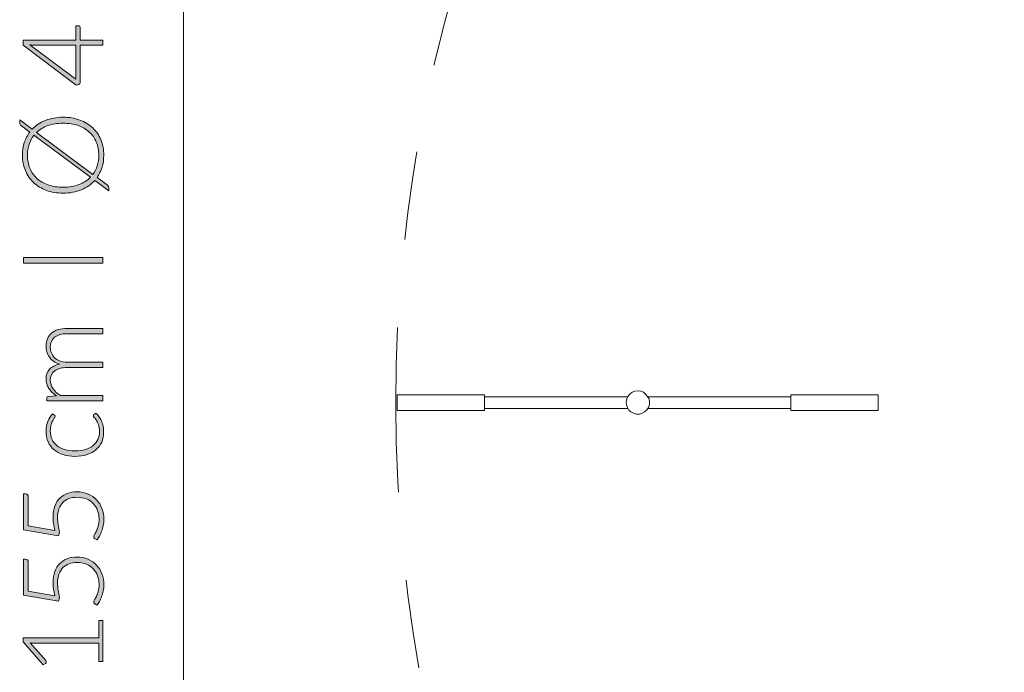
# Model space of a CAD drawing. Header units: inches. Extents: x 14 to 197, y -240 to -16.
# Tile 2 of 17: x 14 to 41, y -205 to -187. Entities that reach past the tile are written whole.
import ezdxf

# ---------------------------------------------------------------- set-up
doc = ezdxf.new("R2010")
doc.units = ezdxf.units.IN
doc.header["$MEASUREMENT"] = 0
doc.linetypes.add('AI-Linetype-2', pattern=[4.871514, 2.435757, -2.435757])
doc.layers.add('Capa 1', color=7, linetype='Continuous')

# ---------------------------------------------------------------- blocks, each defined once
blk = doc.blocks.new('block 5')
at = {"layer": 'Capa 1'}
h = blk.add_hatch(color=250, dxfattribs=at)
h.dxf.hatch_style = 2
edge = h.paths.add_edge_path()
edge.add_spline(control_points=[(15.296, -188.058), (15.296, -188.058), (15.296, -187.657), (15.296, -187.657), (15.296, -187.657), (15.376, -187.657), (15.376, -187.657), (15.388, -187.657), (15.396, -187.66), (15.403, -187.667), (15.41, -187.674), (15.413, -187.684), (15.413, -187.698), (15.413, -187.698), (15.413, -188.058), (15.413, -188.058), (15.413, -188.058), (16.043, -188.058), (16.043, -188.058), (16.043, -188.058), (16.043, -188.191), (16.043, -188.191), (16.043, -188.191), (15.413, -188.191), (15.413, -188.191), (15.413, -188.191), (15.413, -189.226), (15.413, -189.226), (15.413, -189.241), (15.41, -189.253), (15.403, -189.261), (15.396, -189.27), (15.388, -189.275), (15.376, -189.278), (15.376, -189.278), (15.303, -189.292), (15.303, -189.292), (15.303, -189.292), (13.846, -188.19), (13.846, -188.19), (13.846, -188.19), (13.846, -188.058), (13.846, -188.058), (13.846, -188.058), (15.296, -188.058), (15.296, -188.058)], knot_values=[0, 0, 0, 0, 1, 1, 1, 2, 2, 2, 3, 3, 3, 4, 4, 4, 5, 5, 5, 6, 6, 6, 7, 7, 7, 8, 8, 8, 9, 9, 9, 10, 10, 10, 11, 11, 11, 12, 12, 12, 13, 13, 13, 14, 14, 14, 15, 15, 15, 15], degree=3, periodic=1)
edge = h.paths.add_edge_path()
edge.add_spline(control_points=[(14.147, -188.191), (14.129, -188.191), (14.11, -188.191), (14.091, -188.19), (14.071, -188.189), (14.051, -188.187), (14.03, -188.184), (14.03, -188.184), (15.296, -189.131), (15.296, -189.131), (15.296, -189.131), (15.296, -188.191), (15.296, -188.191), (15.296, -188.191), (14.147, -188.191), (14.147, -188.191)], knot_values=[0, 0, 0, 0, 1, 1, 1, 2, 2, 2, 3, 3, 3, 4, 4, 4, 5, 5, 5, 5], degree=3, periodic=1)
h = blk.add_hatch(color=250, dxfattribs=at)
h.dxf.hatch_style = 2
edge = h.paths.add_edge_path()
edge.add_spline(control_points=[(14.945, -190.179), (15.115, -190.179), (15.268, -190.204), (15.406, -190.255), (15.544, -190.306), (15.662, -190.377), (15.76, -190.469), (15.857, -190.561), (15.933, -190.671), (15.986, -190.799), (16.039, -190.928), (16.066, -191.069), (16.066, -191.226), (16.066, -191.344), (16.05, -191.455), (16.019, -191.558), (15.987, -191.661), (15.942, -191.754), (15.883, -191.838), (15.883, -191.838), (16.156, -192.041), (16.156, -192.041), (16.173, -192.054), (16.186, -192.07), (16.194, -192.086), (16.202, -192.103), (16.205, -192.12), (16.205, -192.137), (16.205, -192.137), (16.205, -192.205), (16.205, -192.205), (16.205, -192.205), (15.82, -191.919), (15.82, -191.919), (15.72, -192.03), (15.597, -192.117), (15.45, -192.178), (15.302, -192.24), (15.134, -192.27), (14.945, -192.27), (14.777, -192.27), (14.623, -192.245), (14.485, -192.194), (14.347, -192.143), (14.23, -192.071), (14.132, -191.979), (14.034, -191.887), (13.958, -191.777), (13.905, -191.649), (13.851, -191.521), (13.824, -191.38), (13.824, -191.226), (13.824, -191.1), (13.841, -190.984), (13.876, -190.877), (13.911, -190.769), (13.961, -190.673), (14.026, -190.587), (14.026, -190.587), (13.795, -190.415), (13.795, -190.415), (13.778, -190.403), (13.766, -190.391), (13.759, -190.382), (13.752, -190.373), (13.748, -190.358), (13.748, -190.337), (13.748, -190.337), (13.748, -190.252), (13.748, -190.252), (13.748, -190.252), (14.093, -190.508), (14.093, -190.508), (14.192, -190.404), (14.313, -190.323), (14.457, -190.265), (14.6, -190.208), (14.763, -190.179), (14.945, -190.179)], knot_values=[0, 0, 0, 0, 1, 1, 1, 2, 2, 2, 3, 3, 3, 4, 4, 4, 5, 5, 5, 6, 6, 6, 7, 7, 7, 8, 8, 8, 9, 9, 9, 10, 10, 10, 11, 11, 11, 12, 12, 12, 13, 13, 13, 14, 14, 14, 15, 15, 15, 16, 16, 16, 17, 17, 17, 18, 18, 18, 19, 19, 19, 20, 20, 20, 21, 21, 21, 22, 22, 22, 23, 23, 23, 24, 24, 24, 25, 25, 25, 26, 26, 26, 26], degree=3, periodic=1)
edge = h.paths.add_edge_path()
edge.add_spline(control_points=[(14.945, -192.108), (15.111, -192.108), (15.256, -192.084), (15.383, -192.035), (15.509, -191.986), (15.615, -191.918), (15.7, -191.83), (15.7, -191.83), (14.142, -190.674), (14.142, -190.674), (14.083, -190.747), (14.038, -190.83), (14.007, -190.923), (13.976, -191.015), (13.961, -191.116), (13.961, -191.226), (13.961, -191.356), (13.983, -191.475), (14.028, -191.583), (14.073, -191.691), (14.138, -191.784), (14.223, -191.862), (14.307, -191.94), (14.411, -192.001), (14.533, -192.043), (14.655, -192.086), (14.792, -192.108), (14.945, -192.108)], knot_values=[0, 0, 0, 0, 1, 1, 1, 2, 2, 2, 3, 3, 3, 4, 4, 4, 5, 5, 5, 6, 6, 6, 7, 7, 7, 8, 8, 8, 9, 9, 9, 9], degree=3, periodic=1)
edge = h.paths.add_edge_path()
edge.add_spline(control_points=[(14.945, -190.344), (14.788, -190.344), (14.648, -190.366), (14.525, -190.41), (14.402, -190.455), (14.298, -190.517), (14.213, -190.598), (14.213, -190.598), (15.767, -191.753), (15.767, -191.753), (15.82, -191.681), (15.859, -191.602), (15.887, -191.513), (15.914, -191.425), (15.928, -191.329), (15.928, -191.226), (15.928, -191.093), (15.906, -190.973), (15.861, -190.864), (15.817, -190.756), (15.752, -190.663), (15.668, -190.586), (15.583, -190.509), (15.48, -190.449), (15.358, -190.407), (15.237, -190.365), (15.099, -190.344), (14.945, -190.344)], knot_values=[0, 0, 0, 0, 1, 1, 1, 2, 2, 2, 3, 3, 3, 4, 4, 4, 5, 5, 5, 6, 6, 6, 7, 7, 7, 8, 8, 8, 9, 9, 9, 9], degree=3, periodic=1)
h = blk.add_hatch(color=250, dxfattribs=at)
h.dxf.hatch_style = 2
h.paths.add_polyline_path([(16.043, -194.043), (16.043, -194.202), (13.849, -194.202), (13.849, -194.043)])
h = blk.add_hatch(color=250, dxfattribs=at)
h.dxf.hatch_style = 2
edge = h.paths.add_edge_path()
edge.add_spline(control_points=[(16.043, -197.997), (16.043, -197.997), (14.5, -197.997), (14.5, -197.997), (14.5, -197.997), (14.5, -197.917), (14.5, -197.917), (14.5, -197.89), (14.513, -197.874), (14.539, -197.87), (14.539, -197.87), (14.762, -197.856), (14.762, -197.856), (14.72, -197.826), (14.681, -197.794), (14.646, -197.76), (14.611, -197.726), (14.58, -197.69), (14.555, -197.651), (14.53, -197.612), (14.51, -197.571), (14.496, -197.527), (14.482, -197.483), (14.475, -197.436), (14.475, -197.388), (14.475, -197.275), (14.508, -197.185), (14.574, -197.118), (14.639, -197.051), (14.731, -197.005), (14.847, -196.982), (14.783, -196.963), (14.728, -196.937), (14.682, -196.904), (14.635, -196.87), (14.597, -196.832), (14.566, -196.788), (14.536, -196.745), (14.513, -196.698), (14.498, -196.647), (14.483, -196.595), (14.475, -196.543), (14.475, -196.49), (14.475, -196.413), (14.488, -196.345), (14.513, -196.284), (14.539, -196.223), (14.576, -196.171), (14.626, -196.128), (14.675, -196.085), (14.736, -196.052), (14.809, -196.03), (14.881, -196.007), (14.964, -195.996), (15.057, -195.996), (15.057, -195.996), (16.043, -195.996), (16.043, -195.996), (16.043, -195.996), (16.043, -196.143), (16.043, -196.143), (16.043, -196.143), (15.057, -196.143), (15.057, -196.143), (14.906, -196.143), (14.791, -196.175), (14.712, -196.241), (14.633, -196.306), (14.593, -196.399), (14.593, -196.52), (14.593, -196.573), (14.603, -196.625), (14.623, -196.674), (14.642, -196.723), (14.671, -196.767), (14.71, -196.804), (14.749, -196.842), (14.797, -196.872), (14.855, -196.894), (14.913, -196.916), (14.98, -196.928), (15.057, -196.928), (15.057, -196.928), (16.043, -196.928), (16.043, -196.928), (16.043, -196.928), (16.043, -197.075), (16.043, -197.075), (16.043, -197.075), (15.057, -197.075), (15.057, -197.075), (14.907, -197.075), (14.792, -197.105), (14.713, -197.165), (14.633, -197.224), (14.593, -197.312), (14.593, -197.427), (14.593, -197.51), (14.618, -197.588), (14.668, -197.659), (14.718, -197.731), (14.788, -197.794), (14.877, -197.85), (14.877, -197.85), (16.043, -197.85), (16.043, -197.85), (16.043, -197.85), (16.043, -197.997), (16.043, -197.997)], knot_values=[0, 0, 0, 0, 1, 1, 1, 2, 2, 2, 3, 3, 3, 4, 4, 4, 5, 5, 5, 6, 6, 6, 7, 7, 7, 8, 8, 8, 9, 9, 9, 10, 10, 10, 11, 11, 11, 12, 12, 12, 13, 13, 13, 14, 14, 14, 15, 15, 15, 16, 16, 16, 17, 17, 17, 18, 18, 18, 19, 19, 19, 20, 20, 20, 21, 21, 21, 22, 22, 22, 23, 23, 23, 24, 24, 24, 25, 25, 25, 26, 26, 26, 27, 27, 27, 28, 28, 28, 29, 29, 29, 30, 30, 30, 31, 31, 31, 32, 32, 32, 33, 33, 33, 34, 34, 34, 35, 35, 35, 36, 36, 36, 36], degree=3, periodic=1)
h = blk.add_hatch(color=250, dxfattribs=at)
h.dxf.hatch_style = 2
edge = h.paths.add_edge_path()
edge.add_spline(control_points=[(14.706, -198.392), (14.712, -198.398), (14.716, -198.403), (14.72, -198.407), (14.723, -198.412), (14.725, -198.418), (14.725, -198.426), (14.725, -198.437), (14.718, -198.451), (14.704, -198.469), (14.69, -198.487), (14.675, -198.511), (14.658, -198.541), (14.642, -198.571), (14.626, -198.609), (14.612, -198.654), (14.599, -198.699), (14.592, -198.753), (14.592, -198.817), (14.592, -198.906), (14.607, -198.985), (14.639, -199.054), (14.67, -199.122), (14.716, -199.18), (14.775, -199.227), (14.834, -199.274), (14.905, -199.31), (14.989, -199.335), (15.072, -199.36), (15.166, -199.372), (15.271, -199.372), (15.379, -199.372), (15.475, -199.36), (15.559, -199.334), (15.643, -199.309), (15.713, -199.273), (15.771, -199.226), (15.828, -199.18), (15.872, -199.124), (15.902, -199.058), (15.931, -198.991), (15.947, -198.918), (15.947, -198.837), (15.947, -198.763), (15.938, -198.701), (15.92, -198.651), (15.903, -198.6), (15.884, -198.559), (15.863, -198.527), (15.842, -198.494), (15.823, -198.468), (15.805, -198.449), (15.788, -198.43), (15.779, -198.415), (15.779, -198.403), (15.779, -198.39), (15.784, -198.38), (15.795, -198.372), (15.795, -198.372), (15.844, -198.332), (15.844, -198.332), (15.875, -198.356), (15.904, -198.386), (15.931, -198.422), (15.958, -198.458), (15.981, -198.499), (16.001, -198.544), (16.02, -198.59), (16.036, -198.639), (16.047, -198.692), (16.058, -198.746), (16.063, -198.801), (16.063, -198.859), (16.063, -198.957), (16.045, -199.047), (16.009, -199.128), (15.974, -199.209), (15.922, -199.279), (15.854, -199.337), (15.787, -199.396), (15.704, -199.441), (15.606, -199.474), (15.507, -199.507), (15.396, -199.523), (15.271, -199.523), (15.153, -199.523), (15.045, -199.507), (14.948, -199.476), (14.851, -199.445), (14.767, -199.4), (14.697, -199.34), (14.627, -199.281), (14.572, -199.208), (14.533, -199.122), (14.495, -199.036), (14.475, -198.937), (14.475, -198.825), (14.475, -198.725), (14.491, -198.636), (14.523, -198.558), (14.556, -198.48), (14.599, -198.412), (14.654, -198.354), (14.654, -198.354), (14.706, -198.392), (14.706, -198.392)], knot_values=[0, 0, 0, 0, 1, 1, 1, 2, 2, 2, 3, 3, 3, 4, 4, 4, 5, 5, 5, 6, 6, 6, 7, 7, 7, 8, 8, 8, 9, 9, 9, 10, 10, 10, 11, 11, 11, 12, 12, 12, 13, 13, 13, 14, 14, 14, 15, 15, 15, 16, 16, 16, 17, 17, 17, 18, 18, 18, 19, 19, 19, 20, 20, 20, 21, 21, 21, 22, 22, 22, 23, 23, 23, 24, 24, 24, 25, 25, 25, 26, 26, 26, 27, 27, 27, 28, 28, 28, 29, 29, 29, 30, 30, 30, 31, 31, 31, 32, 32, 32, 33, 33, 33, 34, 34, 34, 35, 35, 35, 35], degree=3, periodic=1)
h = blk.add_hatch(color=250, dxfattribs=at)
h.dxf.hatch_style = 2
edge = h.paths.add_edge_path()
edge.add_spline(control_points=[(13.913, -200.558), (13.933, -200.558), (13.951, -200.565), (13.964, -200.579), (13.978, -200.593), (13.985, -200.615), (13.985, -200.645), (13.985, -200.645), (13.985, -201.439), (13.985, -201.439), (13.985, -201.439), (14.717, -201.57), (14.717, -201.57), (14.7, -201.502), (14.687, -201.436), (14.679, -201.374), (14.671, -201.312), (14.667, -201.252), (14.667, -201.195), (14.667, -201.082), (14.684, -200.981), (14.716, -200.895), (14.749, -200.808), (14.794, -200.735), (14.853, -200.677), (14.911, -200.619), (14.981, -200.574), (15.061, -200.544), (15.142, -200.514), (15.23, -200.499), (15.325, -200.499), (15.441, -200.499), (15.544, -200.519), (15.636, -200.56), (15.727, -200.6), (15.805, -200.655), (15.869, -200.723), (15.933, -200.792), (15.982, -200.872), (16.016, -200.964), (16.05, -201.056), (16.068, -201.154), (16.068, -201.257), (16.068, -201.318), (16.062, -201.376), (16.051, -201.431), (16.04, -201.486), (16.026, -201.537), (16.008, -201.586), (15.99, -201.635), (15.969, -201.679), (15.945, -201.719), (15.921, -201.76), (15.897, -201.795), (15.872, -201.826), (15.872, -201.826), (15.812, -201.783), (15.812, -201.783), (15.796, -201.773), (15.789, -201.758), (15.789, -201.738), (15.789, -201.725), (15.796, -201.705), (15.812, -201.68), (15.827, -201.655), (15.844, -201.622), (15.863, -201.582), (15.882, -201.543), (15.898, -201.495), (15.914, -201.441), (15.929, -201.387), (15.937, -201.323), (15.937, -201.251), (15.937, -201.166), (15.924, -201.087), (15.896, -201.014), (15.869, -200.941), (15.829, -200.877), (15.778, -200.823), (15.726, -200.768), (15.662, -200.726), (15.586, -200.695), (15.51, -200.665), (15.424, -200.65), (15.328, -200.65), (15.249, -200.65), (15.177, -200.661), (15.111, -200.685), (15.045, -200.708), (14.988, -200.743), (14.941, -200.79), (14.894, -200.837), (14.857, -200.897), (14.831, -200.968), (14.805, -201.04), (14.792, -201.125), (14.792, -201.222), (14.792, -201.281), (14.796, -201.343), (14.806, -201.409), (14.815, -201.475), (14.83, -201.546), (14.85, -201.62), (14.85, -201.62), (14.821, -201.716), (14.821, -201.716), (14.821, -201.716), (13.849, -201.544), (13.849, -201.544), (13.849, -201.544), (13.849, -200.558), (13.849, -200.558), (13.849, -200.558), (13.913, -200.558), (13.913, -200.558)], knot_values=[0, 0, 0, 0, 1, 1, 1, 2, 2, 2, 3, 3, 3, 4, 4, 4, 5, 5, 5, 6, 6, 6, 7, 7, 7, 8, 8, 8, 9, 9, 9, 10, 10, 10, 11, 11, 11, 12, 12, 12, 13, 13, 13, 14, 14, 14, 15, 15, 15, 16, 16, 16, 17, 17, 17, 18, 18, 18, 19, 19, 19, 20, 20, 20, 21, 21, 21, 22, 22, 22, 23, 23, 23, 24, 24, 24, 25, 25, 25, 26, 26, 26, 27, 27, 27, 28, 28, 28, 29, 29, 29, 30, 30, 30, 31, 31, 31, 32, 32, 32, 33, 33, 33, 34, 34, 34, 35, 35, 35, 36, 36, 36, 37, 37, 37, 38, 38, 38, 38], degree=3, periodic=1)
h = blk.add_hatch(color=250, dxfattribs=at)
h.dxf.hatch_style = 2
edge = h.paths.add_edge_path()
edge.add_spline(control_points=[(13.913, -202.357), (13.933, -202.357), (13.951, -202.364), (13.964, -202.378), (13.978, -202.391), (13.985, -202.413), (13.985, -202.443), (13.985, -202.443), (13.985, -203.237), (13.985, -203.237), (13.985, -203.237), (14.717, -203.369), (14.717, -203.369), (14.7, -203.3), (14.687, -203.234), (14.679, -203.172), (14.671, -203.11), (14.667, -203.05), (14.667, -202.994), (14.667, -202.88), (14.684, -202.78), (14.716, -202.693), (14.749, -202.606), (14.794, -202.534), (14.853, -202.475), (14.911, -202.417), (14.981, -202.372), (15.061, -202.343), (15.142, -202.313), (15.23, -202.298), (15.325, -202.298), (15.441, -202.298), (15.544, -202.318), (15.636, -202.358), (15.727, -202.398), (15.805, -202.453), (15.869, -202.522), (15.933, -202.591), (15.982, -202.671), (16.016, -202.763), (16.05, -202.855), (16.068, -202.952), (16.068, -203.056), (16.068, -203.117), (16.062, -203.175), (16.051, -203.229), (16.04, -203.284), (16.026, -203.336), (16.008, -203.384), (15.99, -203.433), (15.969, -203.477), (15.945, -203.518), (15.921, -203.558), (15.897, -203.594), (15.872, -203.625), (15.872, -203.625), (15.812, -203.581), (15.812, -203.581), (15.796, -203.571), (15.789, -203.556), (15.789, -203.536), (15.789, -203.523), (15.796, -203.504), (15.812, -203.478), (15.827, -203.453), (15.844, -203.42), (15.863, -203.381), (15.882, -203.341), (15.898, -203.294), (15.914, -203.24), (15.929, -203.185), (15.937, -203.122), (15.937, -203.049), (15.937, -202.965), (15.924, -202.886), (15.896, -202.812), (15.869, -202.739), (15.829, -202.675), (15.778, -202.621), (15.726, -202.567), (15.662, -202.524), (15.586, -202.494), (15.51, -202.463), (15.424, -202.448), (15.328, -202.448), (15.249, -202.448), (15.177, -202.46), (15.111, -202.483), (15.045, -202.506), (14.988, -202.541), (14.941, -202.588), (14.894, -202.635), (14.857, -202.695), (14.831, -202.767), (14.805, -202.839), (14.792, -202.923), (14.792, -203.02), (14.792, -203.079), (14.796, -203.141), (14.806, -203.208), (14.815, -203.274), (14.83, -203.344), (14.85, -203.418), (14.85, -203.418), (14.821, -203.515), (14.821, -203.515), (14.821, -203.515), (13.849, -203.343), (13.849, -203.343), (13.849, -203.343), (13.849, -202.357), (13.849, -202.357), (13.849, -202.357), (13.913, -202.357), (13.913, -202.357)], knot_values=[0, 0, 0, 0, 1, 1, 1, 2, 2, 2, 3, 3, 3, 4, 4, 4, 5, 5, 5, 6, 6, 6, 7, 7, 7, 8, 8, 8, 9, 9, 9, 10, 10, 10, 11, 11, 11, 12, 12, 12, 13, 13, 13, 14, 14, 14, 15, 15, 15, 16, 16, 16, 17, 17, 17, 18, 18, 18, 19, 19, 19, 20, 20, 20, 21, 21, 21, 22, 22, 22, 23, 23, 23, 24, 24, 24, 25, 25, 25, 26, 26, 26, 27, 27, 27, 28, 28, 28, 29, 29, 29, 30, 30, 30, 31, 31, 31, 32, 32, 32, 33, 33, 33, 34, 34, 34, 35, 35, 35, 36, 36, 36, 37, 37, 37, 38, 38, 38, 38], degree=3, periodic=1)
h = blk.add_hatch(color=250, dxfattribs=at)
h.dxf.hatch_style = 2
edge = h.paths.add_edge_path()
edge.add_spline(control_points=[(15.929, -205.173), (15.929, -205.173), (15.929, -204.67), (15.929, -204.67), (15.929, -204.67), (14.148, -204.67), (14.148, -204.67), (14.113, -204.67), (14.076, -204.668), (14.037, -204.665), (14.037, -204.665), (14.466, -205.149), (14.466, -205.149), (14.476, -205.159), (14.48, -205.171), (14.48, -205.186), (14.48, -205.204), (14.474, -205.217), (14.462, -205.226), (14.462, -205.226), (14.4, -205.271), (14.4, -205.271), (14.4, -205.271), (13.84, -204.637), (13.84, -204.637), (13.84, -204.637), (13.84, -204.522), (13.84, -204.522), (13.84, -204.522), (15.929, -204.522), (15.929, -204.522), (15.929, -204.522), (15.929, -204.043), (15.929, -204.043), (15.929, -204.043), (16.043, -204.043), (16.043, -204.043), (16.043, -204.043), (16.043, -205.173), (16.043, -205.173), (16.043, -205.173), (15.929, -205.173), (15.929, -205.173)], knot_values=[0, 0, 0, 0, 1, 1, 1, 2, 2, 2, 3, 3, 3, 4, 4, 4, 5, 5, 5, 6, 6, 6, 7, 7, 7, 8, 8, 8, 9, 9, 9, 10, 10, 10, 11, 11, 11, 12, 12, 12, 13, 13, 13, 14, 14, 14, 14], degree=3, periodic=1)
at = {"layer": 'Capa 1', "lineweight": 0}
blk.add_lwpolyline([(16.043, -194.043), (16.043, -194.202), (13.849, -194.202), (13.849, -194.043), (16.043, -194.043)], dxfattribs=at)
for points, knots in [([(15.296, -188.058), (15.296, -188.058), (15.296, -187.657), (15.296, -187.657), (15.296, -187.657), (15.376, -187.657), (15.376, -187.657), (15.388, -187.657), (15.396, -187.66), (15.403, -187.667), (15.41, -187.674), (15.413, -187.684), (15.413, -187.698), (15.413, -187.698), (15.413, -188.058), (15.413, -188.058), (15.413, -188.058), (16.043, -188.058), (16.043, -188.058), (16.043, -188.058), (16.043, -188.191), (16.043, -188.191), (16.043, -188.191), (15.413, -188.191), (15.413, -188.191), (15.413, -188.191), (15.413, -189.226), (15.413, -189.226), (15.413, -189.241), (15.41, -189.253), (15.403, -189.261), (15.396, -189.27), (15.388, -189.275), (15.376, -189.278), (15.376, -189.278), (15.303, -189.292), (15.303, -189.292), (15.303, -189.292), (13.846, -188.19), (13.846, -188.19), (13.846, -188.19), (13.846, -188.058), (13.846, -188.058), (13.846, -188.058), (15.296, -188.058), (15.296, -188.058)], [0, 0, 0, 0, 1, 1, 1, 2, 2, 2, 3, 3, 3, 4, 4, 4, 5, 5, 5, 6, 6, 6, 7, 7, 7, 8, 8, 8, 9, 9, 9, 10, 10, 10, 11, 11, 11, 12, 12, 12, 13, 13, 13, 14, 14, 14, 15, 15, 15, 15]), ([(14.147, -188.191), (14.129, -188.191), (14.11, -188.191), (14.091, -188.19), (14.071, -188.189), (14.051, -188.187), (14.03, -188.184), (14.03, -188.184), (15.296, -189.131), (15.296, -189.131), (15.296, -189.131), (15.296, -188.191), (15.296, -188.191), (15.296, -188.191), (14.147, -188.191), (14.147, -188.191)], [0, 0, 0, 0, 1, 1, 1, 2, 2, 2, 3, 3, 3, 4, 4, 4, 5, 5, 5, 5]), ([(14.945, -190.179), (15.115, -190.179), (15.268, -190.204), (15.406, -190.255), (15.544, -190.306), (15.662, -190.377), (15.76, -190.469), (15.857, -190.561), (15.933, -190.671), (15.986, -190.799), (16.039, -190.928), (16.066, -191.069), (16.066, -191.226), (16.066, -191.344), (16.05, -191.455), (16.019, -191.558), (15.987, -191.661), (15.942, -191.754), (15.883, -191.838), (15.883, -191.838), (16.156, -192.041), (16.156, -192.041), (16.173, -192.054), (16.186, -192.07), (16.194, -192.086), (16.202, -192.103), (16.205, -192.12), (16.205, -192.137), (16.205, -192.137), (16.205, -192.205), (16.205, -192.205), (16.205, -192.205), (15.82, -191.919), (15.82, -191.919), (15.72, -192.03), (15.597, -192.117), (15.45, -192.178), (15.302, -192.24), (15.134, -192.27), (14.945, -192.27), (14.777, -192.27), (14.623, -192.245), (14.485, -192.194), (14.347, -192.143), (14.23, -192.071), (14.132, -191.979), (14.034, -191.887), (13.958, -191.777), (13.905, -191.649), (13.851, -191.521), (13.824, -191.38), (13.824, -191.226), (13.824, -191.1), (13.841, -190.984), (13.876, -190.877), (13.911, -190.769), (13.961, -190.673), (14.026, -190.587), (14.026, -190.587), (13.795, -190.415), (13.795, -190.415), (13.778, -190.403), (13.766, -190.391), (13.759, -190.382), (13.752, -190.373), (13.748, -190.358), (13.748, -190.337), (13.748, -190.337), (13.748, -190.252), (13.748, -190.252), (13.748, -190.252), (14.093, -190.508), (14.093, -190.508), (14.192, -190.404), (14.313, -190.323), (14.457, -190.265), (14.6, -190.208), (14.763, -190.179), (14.945, -190.179)], [0, 0, 0, 0, 1, 1, 1, 2, 2, 2, 3, 3, 3, 4, 4, 4, 5, 5, 5, 6, 6, 6, 7, 7, 7, 8, 8, 8, 9, 9, 9, 10, 10, 10, 11, 11, 11, 12, 12, 12, 13, 13, 13, 14, 14, 14, 15, 15, 15, 16, 16, 16, 17, 17, 17, 18, 18, 18, 19, 19, 19, 20, 20, 20, 21, 21, 21, 22, 22, 22, 23, 23, 23, 24, 24, 24, 25, 25, 25, 26, 26, 26, 26]), ([(14.945, -190.344), (14.788, -190.344), (14.648, -190.366), (14.525, -190.41), (14.402, -190.455), (14.298, -190.517), (14.213, -190.598), (14.213, -190.598), (15.767, -191.753), (15.767, -191.753), (15.82, -191.681), (15.859, -191.602), (15.887, -191.513), (15.914, -191.425), (15.928, -191.329), (15.928, -191.226), (15.928, -191.093), (15.906, -190.973), (15.861, -190.864), (15.817, -190.756), (15.752, -190.663), (15.668, -190.586), (15.583, -190.509), (15.48, -190.449), (15.358, -190.407), (15.237, -190.365), (15.099, -190.344), (14.945, -190.344)], [0, 0, 0, 0, 1, 1, 1, 2, 2, 2, 3, 3, 3, 4, 4, 4, 5, 5, 5, 6, 6, 6, 7, 7, 7, 8, 8, 8, 9, 9, 9, 9]), ([(14.945, -192.108), (15.111, -192.108), (15.256, -192.084), (15.383, -192.035), (15.509, -191.986), (15.615, -191.918), (15.7, -191.83), (15.7, -191.83), (14.142, -190.674), (14.142, -190.674), (14.083, -190.747), (14.038, -190.83), (14.007, -190.923), (13.976, -191.015), (13.961, -191.116), (13.961, -191.226), (13.961, -191.356), (13.983, -191.475), (14.028, -191.583), (14.073, -191.691), (14.138, -191.784), (14.223, -191.862), (14.307, -191.94), (14.411, -192.001), (14.533, -192.043), (14.655, -192.086), (14.792, -192.108), (14.945, -192.108)], [0, 0, 0, 0, 1, 1, 1, 2, 2, 2, 3, 3, 3, 4, 4, 4, 5, 5, 5, 6, 6, 6, 7, 7, 7, 8, 8, 8, 9, 9, 9, 9]), ([(16.043, -197.997), (16.043, -197.997), (14.5, -197.997), (14.5, -197.997), (14.5, -197.997), (14.5, -197.917), (14.5, -197.917), (14.5, -197.89), (14.513, -197.874), (14.539, -197.87), (14.539, -197.87), (14.762, -197.856), (14.762, -197.856), (14.72, -197.826), (14.681, -197.794), (14.646, -197.76), (14.611, -197.726), (14.58, -197.69), (14.555, -197.651), (14.53, -197.612), (14.51, -197.571), (14.496, -197.527), (14.482, -197.483), (14.475, -197.436), (14.475, -197.388), (14.475, -197.275), (14.508, -197.185), (14.574, -197.118), (14.639, -197.051), (14.731, -197.005), (14.847, -196.982), (14.783, -196.963), (14.728, -196.937), (14.682, -196.904), (14.635, -196.87), (14.597, -196.832), (14.566, -196.788), (14.536, -196.745), (14.513, -196.698), (14.498, -196.647), (14.483, -196.595), (14.475, -196.543), (14.475, -196.49), (14.475, -196.413), (14.488, -196.345), (14.513, -196.284), (14.539, -196.223), (14.576, -196.171), (14.626, -196.128), (14.675, -196.085), (14.736, -196.052), (14.809, -196.03), (14.881, -196.007), (14.964, -195.996), (15.057, -195.996), (15.057, -195.996), (16.043, -195.996), (16.043, -195.996), (16.043, -195.996), (16.043, -196.143), (16.043, -196.143), (16.043, -196.143), (15.057, -196.143), (15.057, -196.143), (14.906, -196.143), (14.791, -196.175), (14.712, -196.241), (14.633, -196.306), (14.593, -196.399), (14.593, -196.52), (14.593, -196.573), (14.603, -196.625), (14.623, -196.674), (14.642, -196.723), (14.671, -196.767), (14.71, -196.804), (14.749, -196.842), (14.797, -196.872), (14.855, -196.894), (14.913, -196.916), (14.98, -196.928), (15.057, -196.928), (15.057, -196.928), (16.043, -196.928), (16.043, -196.928), (16.043, -196.928), (16.043, -197.075), (16.043, -197.075), (16.043, -197.075), (15.057, -197.075), (15.057, -197.075), (14.907, -197.075), (14.792, -197.105), (14.713, -197.165), (14.633, -197.224), (14.593, -197.312), (14.593, -197.427), (14.593, -197.51), (14.618, -197.588), (14.668, -197.659), (14.718, -197.731), (14.788, -197.794), (14.877, -197.85), (14.877, -197.85), (16.043, -197.85), (16.043, -197.85), (16.043, -197.85), (16.043, -197.997), (16.043, -197.997)], [0, 0, 0, 0, 1, 1, 1, 2, 2, 2, 3, 3, 3, 4, 4, 4, 5, 5, 5, 6, 6, 6, 7, 7, 7, 8, 8, 8, 9, 9, 9, 10, 10, 10, 11, 11, 11, 12, 12, 12, 13, 13, 13, 14, 14, 14, 15, 15, 15, 16, 16, 16, 17, 17, 17, 18, 18, 18, 19, 19, 19, 20, 20, 20, 21, 21, 21, 22, 22, 22, 23, 23, 23, 24, 24, 24, 25, 25, 25, 26, 26, 26, 27, 27, 27, 28, 28, 28, 29, 29, 29, 30, 30, 30, 31, 31, 31, 32, 32, 32, 33, 33, 33, 34, 34, 34, 35, 35, 35, 36, 36, 36, 36]), ([(14.706, -198.392), (14.712, -198.398), (14.716, -198.403), (14.72, -198.407), (14.723, -198.412), (14.725, -198.418), (14.725, -198.426), (14.725, -198.437), (14.718, -198.451), (14.704, -198.469), (14.69, -198.487), (14.675, -198.511), (14.658, -198.541), (14.642, -198.571), (14.626, -198.609), (14.612, -198.654), (14.599, -198.699), (14.592, -198.753), (14.592, -198.817), (14.592, -198.906), (14.607, -198.985), (14.639, -199.054), (14.67, -199.122), (14.716, -199.18), (14.775, -199.227), (14.834, -199.274), (14.905, -199.31), (14.989, -199.335), (15.072, -199.36), (15.166, -199.372), (15.271, -199.372), (15.379, -199.372), (15.475, -199.36), (15.559, -199.334), (15.643, -199.309), (15.713, -199.273), (15.771, -199.226), (15.828, -199.18), (15.872, -199.124), (15.902, -199.058), (15.931, -198.991), (15.947, -198.918), (15.947, -198.837), (15.947, -198.763), (15.938, -198.701), (15.92, -198.651), (15.903, -198.6), (15.884, -198.559), (15.863, -198.527), (15.842, -198.494), (15.823, -198.468), (15.805, -198.449), (15.788, -198.43), (15.779, -198.415), (15.779, -198.403), (15.779, -198.39), (15.784, -198.38), (15.795, -198.372), (15.795, -198.372), (15.844, -198.332), (15.844, -198.332), (15.875, -198.356), (15.904, -198.386), (15.931, -198.422), (15.958, -198.458), (15.981, -198.499), (16.001, -198.544), (16.02, -198.59), (16.036, -198.639), (16.047, -198.692), (16.058, -198.746), (16.063, -198.801), (16.063, -198.859), (16.063, -198.957), (16.045, -199.047), (16.009, -199.128), (15.974, -199.209), (15.922, -199.279), (15.854, -199.337), (15.787, -199.396), (15.704, -199.441), (15.606, -199.474), (15.507, -199.507), (15.396, -199.523), (15.271, -199.523), (15.153, -199.523), (15.045, -199.507), (14.948, -199.476), (14.851, -199.445), (14.767, -199.4), (14.697, -199.34), (14.627, -199.281), (14.572, -199.208), (14.533, -199.122), (14.495, -199.036), (14.475, -198.937), (14.475, -198.825), (14.475, -198.725), (14.491, -198.636), (14.523, -198.558), (14.556, -198.48), (14.599, -198.412), (14.654, -198.354), (14.654, -198.354), (14.706, -198.392), (14.706, -198.392)], [0, 0, 0, 0, 1, 1, 1, 2, 2, 2, 3, 3, 3, 4, 4, 4, 5, 5, 5, 6, 6, 6, 7, 7, 7, 8, 8, 8, 9, 9, 9, 10, 10, 10, 11, 11, 11, 12, 12, 12, 13, 13, 13, 14, 14, 14, 15, 15, 15, 16, 16, 16, 17, 17, 17, 18, 18, 18, 19, 19, 19, 20, 20, 20, 21, 21, 21, 22, 22, 22, 23, 23, 23, 24, 24, 24, 25, 25, 25, 26, 26, 26, 27, 27, 27, 28, 28, 28, 29, 29, 29, 30, 30, 30, 31, 31, 31, 32, 32, 32, 33, 33, 33, 34, 34, 34, 35, 35, 35, 35]), ([(13.913, -200.558), (13.933, -200.558), (13.951, -200.565), (13.964, -200.579), (13.978, -200.593), (13.985, -200.615), (13.985, -200.645), (13.985, -200.645), (13.985, -201.439), (13.985, -201.439), (13.985, -201.439), (14.717, -201.57), (14.717, -201.57), (14.7, -201.502), (14.687, -201.436), (14.679, -201.374), (14.671, -201.312), (14.667, -201.252), (14.667, -201.195), (14.667, -201.082), (14.684, -200.981), (14.716, -200.895), (14.749, -200.808), (14.794, -200.735), (14.853, -200.677), (14.911, -200.619), (14.981, -200.574), (15.061, -200.544), (15.142, -200.514), (15.23, -200.499), (15.325, -200.499), (15.441, -200.499), (15.544, -200.519), (15.636, -200.56), (15.727, -200.6), (15.805, -200.655), (15.869, -200.723), (15.933, -200.792), (15.982, -200.872), (16.016, -200.964), (16.05, -201.056), (16.068, -201.154), (16.068, -201.257), (16.068, -201.318), (16.062, -201.376), (16.051, -201.431), (16.04, -201.486), (16.026, -201.537), (16.008, -201.586), (15.99, -201.635), (15.969, -201.679), (15.945, -201.719), (15.921, -201.76), (15.897, -201.795), (15.872, -201.826), (15.872, -201.826), (15.812, -201.783), (15.812, -201.783), (15.796, -201.773), (15.789, -201.758), (15.789, -201.738), (15.789, -201.725), (15.796, -201.705), (15.812, -201.68), (15.827, -201.655), (15.844, -201.622), (15.863, -201.582), (15.882, -201.543), (15.898, -201.495), (15.914, -201.441), (15.929, -201.387), (15.937, -201.323), (15.937, -201.251), (15.937, -201.166), (15.924, -201.087), (15.896, -201.014), (15.869, -200.941), (15.829, -200.877), (15.778, -200.823), (15.726, -200.768), (15.662, -200.726), (15.586, -200.695), (15.51, -200.665), (15.424, -200.65), (15.328, -200.65), (15.249, -200.65), (15.177, -200.661), (15.111, -200.685), (15.045, -200.708), (14.988, -200.743), (14.941, -200.79), (14.894, -200.837), (14.857, -200.897), (14.831, -200.968), (14.805, -201.04), (14.792, -201.125), (14.792, -201.222), (14.792, -201.281), (14.796, -201.343), (14.806, -201.409), (14.815, -201.475), (14.83, -201.546), (14.85, -201.62), (14.85, -201.62), (14.821, -201.716), (14.821, -201.716), (14.821, -201.716), (13.849, -201.544), (13.849, -201.544), (13.849, -201.544), (13.849, -200.558), (13.849, -200.558), (13.849, -200.558), (13.913, -200.558), (13.913, -200.558)], [0, 0, 0, 0, 1, 1, 1, 2, 2, 2, 3, 3, 3, 4, 4, 4, 5, 5, 5, 6, 6, 6, 7, 7, 7, 8, 8, 8, 9, 9, 9, 10, 10, 10, 11, 11, 11, 12, 12, 12, 13, 13, 13, 14, 14, 14, 15, 15, 15, 16, 16, 16, 17, 17, 17, 18, 18, 18, 19, 19, 19, 20, 20, 20, 21, 21, 21, 22, 22, 22, 23, 23, 23, 24, 24, 24, 25, 25, 25, 26, 26, 26, 27, 27, 27, 28, 28, 28, 29, 29, 29, 30, 30, 30, 31, 31, 31, 32, 32, 32, 33, 33, 33, 34, 34, 34, 35, 35, 35, 36, 36, 36, 37, 37, 37, 38, 38, 38, 38]), ([(13.913, -202.357), (13.933, -202.357), (13.951, -202.364), (13.964, -202.378), (13.978, -202.391), (13.985, -202.413), (13.985, -202.443), (13.985, -202.443), (13.985, -203.237), (13.985, -203.237), (13.985, -203.237), (14.717, -203.369), (14.717, -203.369), (14.7, -203.3), (14.687, -203.234), (14.679, -203.172), (14.671, -203.11), (14.667, -203.05), (14.667, -202.994), (14.667, -202.88), (14.684, -202.78), (14.716, -202.693), (14.749, -202.606), (14.794, -202.534), (14.853, -202.475), (14.911, -202.417), (14.981, -202.372), (15.061, -202.343), (15.142, -202.313), (15.23, -202.298), (15.325, -202.298), (15.441, -202.298), (15.544, -202.318), (15.636, -202.358), (15.727, -202.398), (15.805, -202.453), (15.869, -202.522), (15.933, -202.591), (15.982, -202.671), (16.016, -202.763), (16.05, -202.855), (16.068, -202.952), (16.068, -203.056), (16.068, -203.117), (16.062, -203.175), (16.051, -203.229), (16.04, -203.284), (16.026, -203.336), (16.008, -203.384), (15.99, -203.433), (15.969, -203.477), (15.945, -203.518), (15.921, -203.558), (15.897, -203.594), (15.872, -203.625), (15.872, -203.625), (15.812, -203.581), (15.812, -203.581), (15.796, -203.571), (15.789, -203.556), (15.789, -203.536), (15.789, -203.523), (15.796, -203.504), (15.812, -203.478), (15.827, -203.453), (15.844, -203.42), (15.863, -203.381), (15.882, -203.341), (15.898, -203.294), (15.914, -203.24), (15.929, -203.185), (15.937, -203.122), (15.937, -203.049), (15.937, -202.965), (15.924, -202.886), (15.896, -202.812), (15.869, -202.739), (15.829, -202.675), (15.778, -202.621), (15.726, -202.567), (15.662, -202.524), (15.586, -202.494), (15.51, -202.463), (15.424, -202.448), (15.328, -202.448), (15.249, -202.448), (15.177, -202.46), (15.111, -202.483), (15.045, -202.506), (14.988, -202.541), (14.941, -202.588), (14.894, -202.635), (14.857, -202.695), (14.831, -202.767), (14.805, -202.839), (14.792, -202.923), (14.792, -203.02), (14.792, -203.079), (14.796, -203.141), (14.806, -203.208), (14.815, -203.274), (14.83, -203.344), (14.85, -203.418), (14.85, -203.418), (14.821, -203.515), (14.821, -203.515), (14.821, -203.515), (13.849, -203.343), (13.849, -203.343), (13.849, -203.343), (13.849, -202.357), (13.849, -202.357), (13.849, -202.357), (13.913, -202.357), (13.913, -202.357)], [0, 0, 0, 0, 1, 1, 1, 2, 2, 2, 3, 3, 3, 4, 4, 4, 5, 5, 5, 6, 6, 6, 7, 7, 7, 8, 8, 8, 9, 9, 9, 10, 10, 10, 11, 11, 11, 12, 12, 12, 13, 13, 13, 14, 14, 14, 15, 15, 15, 16, 16, 16, 17, 17, 17, 18, 18, 18, 19, 19, 19, 20, 20, 20, 21, 21, 21, 22, 22, 22, 23, 23, 23, 24, 24, 24, 25, 25, 25, 26, 26, 26, 27, 27, 27, 28, 28, 28, 29, 29, 29, 30, 30, 30, 31, 31, 31, 32, 32, 32, 33, 33, 33, 34, 34, 34, 35, 35, 35, 36, 36, 36, 37, 37, 37, 38, 38, 38, 38]), ([(15.929, -205.173), (15.929, -205.173), (15.929, -204.67), (15.929, -204.67), (15.929, -204.67), (14.148, -204.67), (14.148, -204.67), (14.113, -204.67), (14.076, -204.668), (14.037, -204.665), (14.037, -204.665), (14.466, -205.149), (14.466, -205.149), (14.476, -205.159), (14.48, -205.171), (14.48, -205.186), (14.48, -205.204), (14.474, -205.217), (14.462, -205.226), (14.462, -205.226), (14.4, -205.271), (14.4, -205.271), (14.4, -205.271), (13.84, -204.637), (13.84, -204.637), (13.84, -204.637), (13.84, -204.522), (13.84, -204.522), (13.84, -204.522), (15.929, -204.522), (15.929, -204.522), (15.929, -204.522), (15.929, -204.043), (15.929, -204.043), (15.929, -204.043), (16.043, -204.043), (16.043, -204.043), (16.043, -204.043), (16.043, -205.173), (16.043, -205.173), (16.043, -205.173), (15.929, -205.173), (15.929, -205.173)], [0, 0, 0, 0, 1, 1, 1, 2, 2, 2, 3, 3, 3, 4, 4, 4, 5, 5, 5, 6, 6, 6, 7, 7, 7, 8, 8, 8, 9, 9, 9, 10, 10, 10, 11, 11, 11, 12, 12, 12, 13, 13, 13, 14, 14, 14, 14])]:
    blk.add_open_spline(points, degree=3, knots=knots, dxfattribs=at)

msp = doc.modelspace()

# ---------------------------------------------------------------- linework, layer by layer
at = {"layer": 'Capa 1', "color": 7, "lineweight": 9}
msp.add_lwpolyline([(18.266, -156.56), (18.266, -239.352)], dxfattribs=at)
at = {"layer": 'Capa 1', "color": 7, "lineweight": 5}
for points in [[(24.158, -197.824), (24.158, -197.834), (24.158, -197.853)], [(26.562, -197.824), (24.158, -197.824)], [(24.158, -197.853), (24.158, -197.899), (24.158, -197.956), (24.158, -198.013), (24.158, -198.079), (24.158, -198.135), (24.158, -198.192), (24.158, -198.229), (24.158, -198.248), (24.158, -198.258)], [(26.562, -197.824), (26.562, -197.834), (26.562, -197.853)], [(26.562, -197.853), (26.562, -197.899), (26.562, -197.956), (26.562, -198.013), (26.562, -198.079), (26.562, -198.135), (26.562, -198.192), (26.562, -198.229), (26.562, -198.248), (26.562, -198.258)], [(30.786, -197.72), (30.87, -197.729), (30.946, -197.757), (31.003, -197.805), (31.059, -197.871), (31.097, -197.937), (31.107, -198.022), (31.107, -198.097), (31.078, -198.173), (31.04, -198.239), (30.975, -198.297), (30.909, -198.334), (30.833, -198.362), (30.749, -198.362), (30.673, -198.334), (30.597, -198.297), (30.541, -198.248), (30.503, -198.173), (30.475, -198.097), (30.465, -198.022), (30.484, -197.937), (30.512, -197.871), (30.569, -197.805), (30.636, -197.757), (30.71, -197.729), (30.786, -197.72)], [(35.01, -197.843), (35.01, -197.824)], [(37.414, -197.824), (35.01, -197.824)], [(35.01, -198.258), (35.01, -198.248), (35.01, -198.239), (35.01, -198.202), (35.01, -198.154), (35.01, -198.097), (35.01, -198.032), (35.01, -197.976), (35.01, -197.918), (35.01, -197.871), (35.01, -197.843)], [(37.414, -197.843), (37.414, -197.824)], [(37.414, -198.258), (37.414, -198.248), (37.414, -198.239), (37.414, -198.202), (37.414, -198.154), (37.414, -198.097), (37.414, -198.032), (37.414, -197.976), (37.414, -197.918), (37.414, -197.871), (37.414, -197.843)], [(30.512, -197.881), (26.562, -197.881)], [(35.01, -197.881), (31.069, -197.881)], [(24.158, -198.258), (26.562, -198.258)], [(26.562, -198.202), (30.512, -198.202)], [(31.069, -198.202), (35.01, -198.202)], [(35.01, -198.258), (37.414, -198.258)]]:
    msp.add_lwpolyline(points, dxfattribs=at)
at = {"layer": 'Capa 1', "color": 252, "linetype": 'AI-Linetype-2', "lineweight": 5}
msp.add_open_spline([(24.114, -198.076), (24.114, -175.2), (42.66, -156.654), (65.536, -156.654), (88.413, -156.654), (106.959, -175.2), (106.959, -198.076), (106.959, -220.954), (88.413, -239.5), (65.536, -239.5), (42.66, -239.5), (24.114, -220.954), (24.114, -198.076)], degree=3, knots=[0, 0, 0, 0, 1, 1, 1, 2, 2, 2, 3, 3, 3, 4, 4, 4, 4], dxfattribs=at)

# ---------------------------------------------------------------- block references
at = {"layer": 'Capa 1'}
msp.add_blockref('block 5', (0, 0), dxfattribs=at)

doc.saveas('drawing.dxf')
